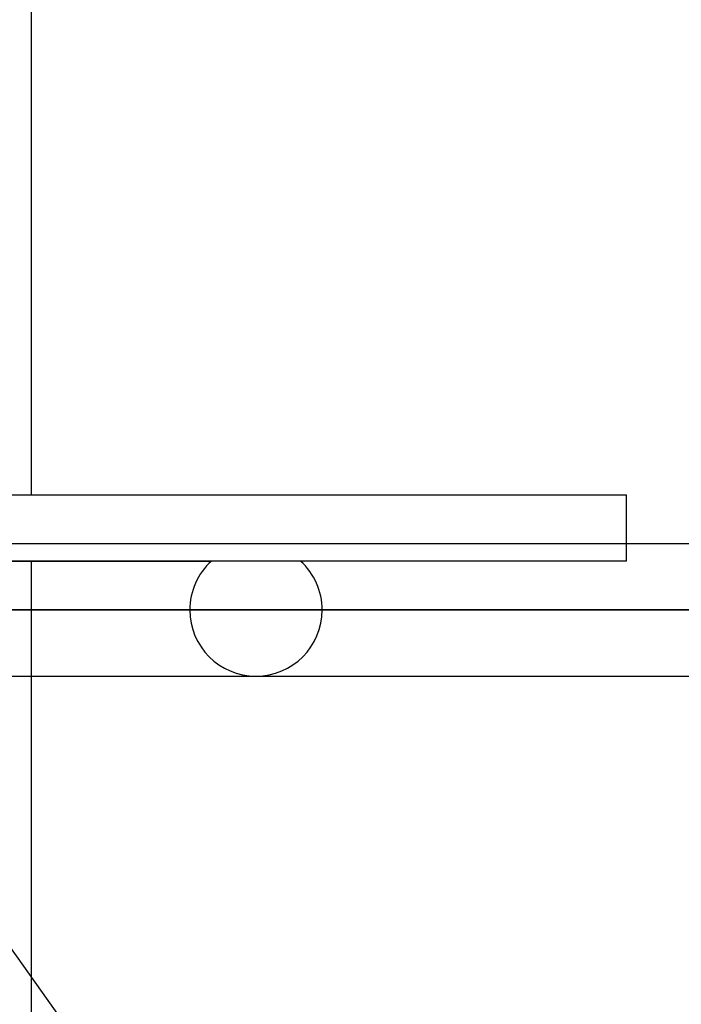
# Model space of a CAD drawing. Header units: millimetres. Extents: x -270 to 270, y -120 to 100.
# Tile 50 of 74: x 63 to 73, y -24 to -9. Entities that reach past the tile are written whole.
import ezdxf

# ---------------------------------------------------------------- set-up
doc = ezdxf.new("R2010")
doc.units = ezdxf.units.MM
doc.layers.add('MAIN-1', color=7, linetype='Continuous')
doc.layers.add('MAIN-2', color=7, linetype='Continuous')

msp = doc.modelspace()

# ---------------------------------------------------------------- linework, layer by layer
at = {"layer": 'MAIN-1'}
for p, q in [((63.472, -9.496), (63.472, -16.733)), ((-72.54, -16.733), (72.54, -16.733)), ((72.54, -17.481), (72.54, -16.733)), ((152.399, -17.481), (-152.399, -17.481)), ((-153.345, -18.489), (153.345, -18.489)), ((-152.399, -19.496), (152.399, -19.496)), ((60.207, -19.496), (65.896, -27.481)), ((63.472, -19.496), (63.472, -24.08))]:
    msp.add_line(p, q, dxfattribs=at)
at = {"layer": 'MAIN-2'}
for p, q in [((63.472, -8.6), (63.472, -9.496)), ((72.54, -17.743), (72.54, -17.481)), ((53.519, -17.743), (66.22, -17.743)), ((72.54, -17.743), (55.262, -17.743)), ((63.472, -17.743), (63.472, -19.496)), ((153.345, -18.489), (-153.345, -18.489)), ((152.013, -18.489), (-152.013, -18.489)), ((65.891, -18.489), (50.67, -18.489)), ((50.67, -18.489), (65.891, -18.489)), ((52.1, -18.489), (67.906, -18.489)), ((67.906, -18.489), (52.1, -18.489)), ((55.81, -18.489), (152.013, -18.489)), ((75.966, -18.489), (57.82, -18.489)), ((57.82, -18.489), (75.966, -18.489)), ((59.181, -18.489), (77.981, -18.489)), ((77.981, -18.489), (59.181, -18.489)), ((63.472, -24.08), (63.472, -29.496))]:
    msp.add_line(p, q, dxfattribs=at)
for start, end in [(132.2623, 180), (0, 47.7378), (180, 0)]:
    msp.add_arc((66.898, -18.489), 1.008, start, end, dxfattribs=at)

doc.saveas('drawing.dxf')
